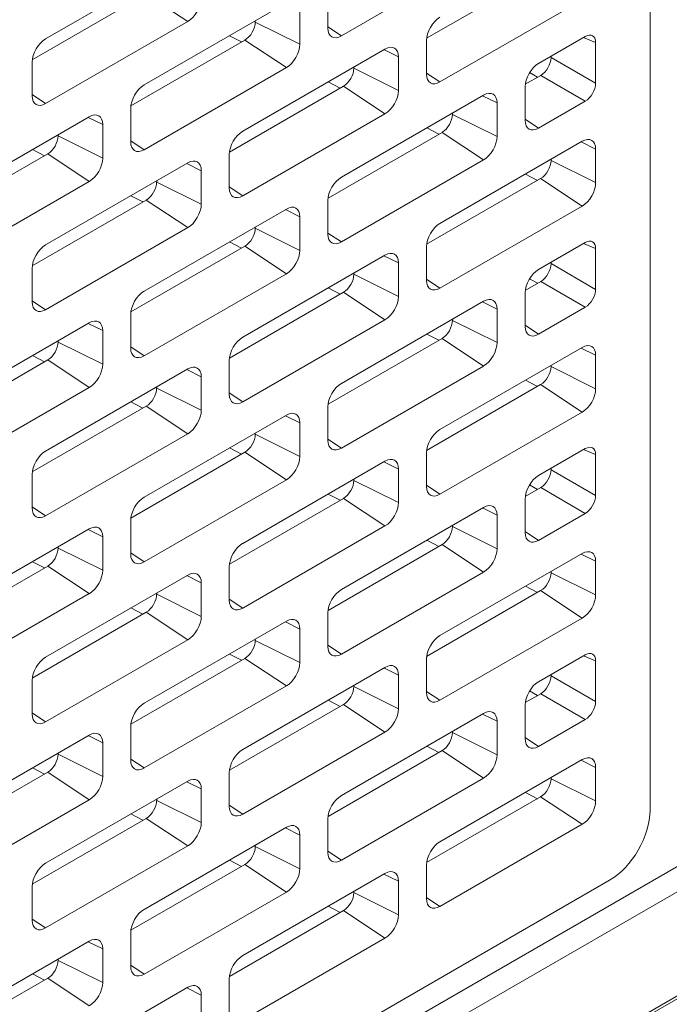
# Model space of a CAD drawing. Header units: millimetres. Extents: x 11 to 1665, y 44 to 957.
# Tile 65 of 69: x 1583 to 1605, y 528 to 561. Entities that reach past the tile are written whole.
import ezdxf

# ---------------------------------------------------------------- set-up
doc = ezdxf.new("R2010")
doc.units = ezdxf.units.MM
doc.header["$MEASUREMENT"] = 0
doc.layers.get('0').update_dxf_attribs({"lineweight": 25})

msp = doc.modelspace()

# ---------------------------------------------------------------- linework, layer by layer
at = {"color": 0, "linetype": 'Continuous', "lineweight": 0, "extrusion": (-5.55112e-17, 0.816497, 0.57735)}
for p, q in [((1604.101, 587.537), (1604.101, 534.465)), ((1593.585, 560.849), (1598.428, 563.645)), ((1588.352, 563.543), (1583.509, 560.747)), ((1596.489, 560.77), (1600.373, 563.012)), ((1583.054, 560.035), (1586.938, 562.278)), ((1586.938, 562.278), (1588.352, 561.339)), ((1593.125, 562.257), (1593.125, 561.114)), ((1356.235, 384.405), (1663.827, 561.993)), ((1356.297, 384.542), (1663.889, 562.13)), ((1591.711, 561.971), (1586.867, 559.175)), ((1596.944, 559.277), (1601.787, 562.073)), ((1592.171, 560.563), (1592.171, 561.706)), ((1583.509, 558.542), (1588.352, 561.339)), ((1590.65, 561.318), (1590.65, 561.359)), ((1590.65, 561.318), (1592.171, 560.563)), ((1593.125, 561.154), (1593.585, 560.849)), ((1586.413, 558.464), (1590.297, 560.706)), ((1589.776, 560.854), (1590.185, 560.641)), ((1590.297, 560.706), (1591.711, 559.767)), ((1596.484, 560.685), (1596.484, 559.542)), ((1601.894, 560.829), (1600.302, 559.91)), ((1602.247, 560.625), (1601.837, 560.796)), ((1602.247, 560.625), (1602.247, 559.235)), ((1595.07, 560.4), (1590.226, 557.603)), ((1595.035, 560.38), (1595.529, 560.134)), ((1583.049, 559.951), (1583.049, 558.807)), ((1595.529, 558.991), (1595.529, 560.134)), ((1600.727, 560.155), (1600.727, 560.113)), ((1600.727, 560.113), (1602.247, 559.235)), ((1366.904, 395.069), (1651.868, 559.593)), ((1586.867, 556.97), (1591.711, 559.767)), ((1594.009, 559.746), (1594.009, 559.787)), ((1594.009, 559.746), (1595.529, 558.991)), ((1596.484, 559.582), (1596.944, 559.277)), ((1599.996, 559.597), (1600.268, 559.441)), ((1593.134, 559.282), (1593.544, 559.07)), ((1599.848, 559.198), (1600.374, 559.502)), ((1600.374, 559.502), (1601.894, 558.624)), ((1652.575, 559.142), (1367.611, 394.618)), ((1589.772, 556.892), (1593.655, 559.134)), ((1593.655, 559.134), (1595.07, 558.195)), ((1599.843, 559.114), (1599.843, 557.971)), ((1583.049, 558.847), (1583.509, 558.542)), ((1598.428, 558.828), (1593.585, 556.031)), ((1598.394, 558.808), (1598.888, 558.562)), ((1598.888, 557.419), (1598.888, 558.562)), ((1600.302, 557.705), (1601.894, 558.624)), ((1586.408, 558.379), (1586.408, 557.236)), ((1597.368, 558.175), (1597.368, 558.215)), ((1584.993, 558.093), (1580.15, 555.296)), ((1584.959, 558.073), (1585.453, 557.828)), ((1590.226, 555.399), (1595.07, 558.195)), ((1597.368, 558.175), (1598.888, 557.419)), ((1599.843, 558.01), (1600.302, 557.705)), ((1585.453, 556.685), (1585.453, 557.828)), ((1593.131, 555.32), (1597.014, 557.562)), ((1596.493, 557.711), (1596.903, 557.498)), ((1597.014, 557.562), (1598.428, 556.623)), ((1583.933, 557.44), (1583.933, 557.481)), ((1583.933, 557.44), (1585.453, 556.685)), ((1586.408, 557.275), (1586.867, 556.97)), ((1601.787, 557.256), (1596.944, 554.46)), ((1601.753, 557.236), (1602.247, 556.991)), ((1583.058, 556.976), (1583.468, 556.763)), ((1602.247, 555.848), (1602.247, 556.991)), ((1579.696, 554.585), (1583.579, 556.827)), ((1583.579, 556.827), (1584.993, 555.888)), ((1589.766, 556.807), (1589.766, 555.664)), ((1593.585, 553.827), (1598.428, 556.623)), ((1600.727, 556.603), (1600.727, 556.644)), ((1600.727, 556.603), (1602.247, 555.848)), ((1588.352, 556.521), (1583.509, 553.725)), ((1588.318, 556.501), (1588.812, 556.256)), ((1588.812, 555.113), (1588.812, 556.256)), ((1580.15, 553.092), (1584.993, 555.888)), ((1587.292, 555.868), (1587.292, 555.909)), ((1587.292, 555.868), (1588.812, 555.113)), ((1596.489, 553.748), (1600.373, 555.991)), ((1599.852, 556.139), (1600.261, 555.926)), ((1600.373, 555.991), (1601.787, 555.052)), ((1589.766, 555.704), (1590.226, 555.399)), ((1583.054, 553.013), (1586.938, 555.256)), ((1586.417, 555.404), (1586.826, 555.191)), ((1586.938, 555.256), (1588.352, 554.317)), ((1593.125, 555.235), (1593.125, 554.092)), ((1591.711, 554.949), (1586.867, 552.153)), ((1591.676, 554.93), (1592.171, 554.684)), ((1596.944, 552.255), (1601.787, 555.052)), ((1592.171, 553.541), (1592.171, 554.684)), ((1583.509, 551.52), (1588.352, 554.317)), ((1590.65, 554.296), (1590.65, 554.337)), ((1590.65, 554.296), (1592.171, 553.541)), ((1593.125, 554.132), (1593.585, 553.827)), ((1586.413, 551.442), (1590.297, 553.684)), ((1589.776, 553.832), (1590.185, 553.619)), ((1590.297, 553.684), (1591.711, 552.745)), ((1596.484, 553.664), (1596.484, 552.52)), ((1601.894, 553.807), (1600.302, 552.888)), ((1602.247, 553.603), (1601.837, 553.774)), ((1602.247, 553.603), (1602.247, 552.213)), ((1595.07, 553.378), (1590.226, 550.581)), ((1595.035, 553.358), (1595.529, 553.112)), ((1583.049, 552.929), (1583.049, 551.786)), ((1595.529, 551.969), (1595.529, 553.112)), ((1600.727, 553.133), (1600.727, 553.091)), ((1600.727, 553.091), (1602.247, 552.213)), ((1586.867, 549.948), (1591.711, 552.745)), ((1594.009, 552.725), (1594.009, 552.765)), ((1594.009, 552.725), (1595.529, 551.969)), ((1596.484, 552.56), (1596.944, 552.255)), ((1599.996, 552.576), (1600.268, 552.419)), ((1593.134, 552.26), (1593.544, 552.048)), ((1599.848, 552.177), (1600.374, 552.48)), ((1600.374, 552.48), (1601.894, 551.602)), ((1589.772, 549.87), (1593.655, 552.112)), ((1593.655, 552.112), (1595.07, 551.173)), ((1599.843, 552.092), (1599.843, 550.949)), ((1583.049, 551.825), (1583.509, 551.52)), ((1598.428, 551.806), (1593.585, 549.009)), ((1598.394, 551.786), (1598.888, 551.541)), ((1598.888, 550.398), (1598.888, 551.541)), ((1600.302, 550.683), (1601.894, 551.602)), ((1586.408, 551.357), (1586.408, 550.214)), ((1590.226, 548.377), (1595.07, 551.173)), ((1597.368, 551.153), (1597.368, 551.194)), ((1584.993, 551.071), (1580.15, 548.275)), ((1584.959, 551.051), (1585.453, 550.806)), ((1597.368, 551.153), (1598.888, 550.398)), ((1599.843, 550.988), (1600.302, 550.683)), ((1585.453, 549.663), (1585.453, 550.806)), ((1593.131, 548.298), (1597.014, 550.54)), ((1596.493, 550.689), (1596.903, 550.476)), ((1597.014, 550.54), (1598.428, 549.601)), ((1583.933, 550.418), (1583.933, 550.459)), ((1583.933, 550.418), (1585.453, 549.663)), ((1586.408, 550.254), (1586.867, 549.948)), ((1601.787, 550.234), (1596.944, 547.438)), ((1601.753, 550.214), (1602.247, 549.969)), ((1583.058, 549.954), (1583.468, 549.741)), ((1602.247, 548.826), (1602.247, 549.969)), ((1579.696, 547.563), (1583.579, 549.806)), ((1588.352, 549.499), (1583.509, 546.703)), ((1583.579, 549.806), (1584.993, 548.867)), ((1589.766, 549.785), (1589.766, 548.642)), ((1593.585, 546.805), (1598.428, 549.601)), ((1600.727, 549.581), (1600.727, 549.622)), ((1600.727, 549.581), (1602.247, 548.826)), ((1588.318, 549.479), (1588.812, 549.234)), ((1588.812, 548.091), (1588.812, 549.234)), ((1580.15, 546.07), (1584.993, 548.867)), ((1587.292, 548.846), (1587.292, 548.887)), ((1587.292, 548.846), (1588.812, 548.091)), ((1596.489, 546.726), (1600.373, 548.969)), ((1599.852, 549.117), (1600.261, 548.904)), ((1600.373, 548.969), (1601.787, 548.03)), ((1589.766, 548.682), (1590.226, 548.377)), ((1583.054, 545.992), (1586.938, 548.234)), ((1586.417, 548.382), (1586.826, 548.169)), ((1586.938, 548.234), (1588.352, 547.295)), ((1593.125, 548.213), (1593.125, 547.07)), ((1591.711, 547.928), (1586.867, 545.131)), ((1591.676, 547.908), (1592.171, 547.662)), ((1596.944, 545.233), (1601.787, 548.03)), ((1592.171, 546.519), (1592.171, 547.662)), ((1583.509, 544.498), (1588.352, 547.295)), ((1590.65, 547.274), (1590.65, 547.315)), ((1590.65, 547.274), (1592.171, 546.519)), ((1589.776, 546.81), (1590.185, 546.598)), ((1593.125, 547.11), (1593.585, 546.805)), ((1586.413, 544.42), (1590.297, 546.662)), ((1590.297, 546.662), (1591.711, 545.723)), ((1596.484, 546.642), (1596.484, 545.499)), ((1601.894, 546.785), (1600.302, 545.866)), ((1602.247, 546.582), (1601.837, 546.752)), ((1602.247, 546.582), (1602.247, 545.191)), ((1595.07, 546.356), (1590.226, 543.559)), ((1595.035, 546.336), (1595.529, 546.09)), ((1583.049, 545.907), (1583.049, 544.764)), ((1595.529, 544.947), (1595.529, 546.09)), ((1600.727, 546.111), (1600.727, 546.069)), ((1600.727, 546.069), (1602.247, 545.191)), ((1586.867, 542.927), (1591.711, 545.723)), ((1594.009, 545.703), (1594.009, 545.743)), ((1594.009, 545.703), (1595.529, 544.947)), ((1596.484, 545.538), (1596.944, 545.233)), ((1599.848, 545.155), (1600.374, 545.458)), ((1599.996, 545.554), (1600.268, 545.397)), ((1600.374, 545.458), (1601.894, 544.581)), ((1593.134, 545.239), (1593.544, 545.026)), ((1583.049, 544.803), (1583.509, 544.498)), ((1589.772, 542.848), (1593.655, 545.09)), ((1593.655, 545.09), (1595.07, 544.151)), ((1599.843, 545.07), (1599.843, 543.927)), ((1598.428, 544.784), (1593.585, 541.988)), ((1598.394, 544.764), (1598.888, 544.519)), ((1598.888, 543.376), (1598.888, 544.519)), ((1600.302, 543.661), (1601.894, 544.581)), ((1586.408, 544.335), (1586.408, 543.192)), ((1590.226, 541.355), (1595.07, 544.151)), ((1597.368, 544.131), (1597.368, 544.172)), ((1597.368, 544.131), (1598.888, 543.376)), ((1584.993, 544.049), (1580.15, 541.253)), ((1584.959, 544.029), (1585.453, 543.784)), ((1585.453, 542.641), (1585.453, 543.784)), ((1599.843, 543.967), (1600.302, 543.661)), ((1593.131, 541.276), (1597.014, 543.519)), ((1596.493, 543.667), (1596.903, 543.454)), ((1597.014, 543.519), (1598.428, 542.58)), ((1583.933, 543.396), (1583.933, 543.437)), ((1583.933, 543.396), (1585.453, 542.641)), ((1586.408, 543.232), (1586.867, 542.927)), ((1601.787, 543.212), (1596.944, 540.416)), ((1601.753, 543.192), (1602.247, 542.947)), ((1579.696, 540.541), (1583.579, 542.784)), ((1583.058, 542.932), (1583.468, 542.719)), ((1583.579, 542.784), (1584.993, 541.845)), ((1602.247, 541.804), (1602.247, 542.947)), ((1588.352, 542.478), (1583.509, 539.681)), ((1588.318, 542.458), (1588.812, 542.212)), ((1589.766, 542.763), (1589.766, 541.62)), ((1593.585, 539.783), (1598.428, 542.58)), ((1600.727, 542.559), (1600.727, 542.6)), ((1600.727, 542.559), (1602.247, 541.804)), ((1588.812, 541.069), (1588.812, 542.212)), ((1580.15, 539.048), (1584.993, 541.845)), ((1587.292, 541.824), (1587.292, 541.865)), ((1587.292, 541.824), (1588.812, 541.069)), ((1596.489, 539.705), (1600.373, 541.947)), ((1599.852, 542.095), (1600.261, 541.882)), ((1600.373, 541.947), (1601.787, 541.008)), ((1589.766, 541.66), (1590.226, 541.355)), ((1583.054, 538.97), (1586.938, 541.212)), ((1586.417, 541.36), (1586.826, 541.147)), ((1586.938, 541.212), (1588.352, 540.273)), ((1593.125, 541.192), (1593.125, 540.048)), ((1591.711, 540.906), (1586.867, 538.109)), ((1591.676, 540.886), (1592.171, 540.64)), ((1596.944, 538.211), (1601.787, 541.008)), ((1592.171, 539.497), (1592.171, 540.64)), ((1583.509, 537.476), (1588.352, 540.273)), ((1590.65, 540.253), (1590.65, 540.293)), ((1590.65, 540.253), (1592.171, 539.497)), ((1589.776, 539.788), (1590.185, 539.576)), ((1593.125, 540.088), (1593.585, 539.783)), ((1601.894, 539.763), (1600.302, 538.844)), ((1586.413, 537.398), (1590.297, 539.64)), ((1590.297, 539.64), (1591.711, 538.701)), ((1596.484, 539.62), (1596.484, 538.477)), ((1602.247, 539.56), (1601.837, 539.73)), ((1602.247, 539.56), (1602.247, 538.169)), ((1595.07, 539.334), (1590.226, 536.537)), ((1595.035, 539.314), (1595.529, 539.069)), ((1600.727, 539.089), (1600.727, 539.047)), ((1583.049, 538.885), (1583.049, 537.742)), ((1595.529, 537.926), (1595.529, 539.069)), ((1600.727, 539.047), (1602.247, 538.169)), ((1586.867, 535.905), (1591.711, 538.701)), ((1594.009, 538.681), (1594.009, 538.722)), ((1594.009, 538.681), (1595.529, 537.926)), ((1596.484, 538.516), (1596.944, 538.211)), ((1599.848, 538.133), (1600.374, 538.436)), ((1599.996, 538.532), (1600.268, 538.375)), ((1600.374, 538.436), (1601.894, 537.559)), ((1593.134, 538.217), (1593.544, 538.004)), ((1583.049, 537.782), (1583.509, 537.476)), ((1589.772, 535.826), (1593.655, 538.068)), ((1598.428, 537.762), (1593.585, 534.966)), ((1593.655, 538.068), (1595.07, 537.129)), ((1598.394, 537.742), (1598.888, 537.497)), ((1599.843, 538.048), (1599.843, 536.905)), ((1598.888, 536.354), (1598.888, 537.497)), ((1600.302, 536.64), (1601.894, 537.559)), ((1586.408, 537.313), (1586.408, 536.17)), ((1590.226, 534.333), (1595.07, 537.129)), ((1597.368, 537.109), (1597.368, 537.15)), ((1597.368, 537.109), (1598.888, 536.354)), ((1584.993, 537.027), (1580.15, 534.231)), ((1584.959, 537.007), (1585.453, 536.762)), ((1585.453, 535.619), (1585.453, 536.762)), ((1599.843, 536.945), (1600.302, 536.64)), ((1583.933, 536.374), (1583.933, 536.415)), ((1593.131, 534.254), (1597.014, 536.497)), ((1596.493, 536.645), (1596.903, 536.432)), ((1597.014, 536.497), (1598.428, 535.558)), ((1583.933, 536.374), (1585.453, 535.619)), ((1586.408, 536.21), (1586.867, 535.905)), ((1601.787, 536.19), (1596.944, 533.394)), ((1601.753, 536.171), (1602.247, 535.925)), ((1579.696, 533.52), (1583.579, 535.762)), ((1583.058, 535.91), (1583.468, 535.697)), ((1583.579, 535.762), (1584.993, 534.823)), ((1589.766, 535.741), (1589.766, 534.598)), ((1602.247, 534.782), (1602.247, 535.925)), ((1588.352, 535.456), (1583.509, 532.659)), ((1588.318, 535.436), (1588.812, 535.19)), ((1593.585, 532.761), (1598.428, 535.558)), ((1600.727, 535.537), (1600.727, 535.578)), ((1600.727, 535.537), (1602.247, 534.782)), ((1588.812, 534.047), (1588.812, 535.19)), ((1599.852, 535.073), (1600.261, 534.86)), ((1580.15, 532.026), (1584.993, 534.823)), ((1587.292, 534.802), (1587.292, 534.843)), ((1587.292, 534.802), (1588.812, 534.047)), ((1596.489, 532.683), (1600.373, 534.925)), ((1600.373, 534.925), (1601.787, 533.986)), ((1589.766, 534.638), (1590.226, 534.333)), ((1583.054, 531.948), (1586.938, 534.19)), ((1586.417, 534.338), (1586.826, 534.126)), ((1586.938, 534.19), (1588.352, 533.251)), ((1593.125, 534.17), (1593.125, 533.027)), ((1591.711, 533.884), (1586.867, 531.087)), ((1591.676, 533.864), (1592.171, 533.619)), ((1596.944, 531.189), (1601.787, 533.986)), ((1592.171, 532.475), (1592.171, 533.619)), ((1583.509, 530.455), (1588.352, 533.251)), ((1590.65, 533.231), (1590.65, 533.272)), ((1590.65, 533.231), (1592.171, 532.475)), ((1593.125, 533.066), (1593.585, 532.761)), ((1589.776, 532.767), (1590.185, 532.554)), ((1586.413, 530.376), (1590.297, 532.618)), ((1590.297, 532.618), (1591.711, 531.679)), ((1596.484, 532.598), (1596.484, 531.455)), ((1367.611, 396.337), (1602.724, 532.079)), ((1595.07, 532.312), (1590.226, 529.516)), ((1595.035, 532.292), (1595.529, 532.047)), ((1595.529, 530.904), (1595.529, 532.047)), ((1583.049, 531.863), (1583.049, 530.72)), ((1586.867, 528.883), (1591.711, 531.679)), ((1594.009, 531.659), (1594.009, 531.7)), ((1594.009, 531.659), (1595.529, 530.904)), ((1596.484, 531.495), (1596.944, 531.189)), ((1589.772, 528.804), (1593.655, 531.047)), ((1593.134, 531.195), (1593.544, 530.982)), ((1593.655, 531.047), (1595.07, 530.108)), ((1583.049, 530.76), (1583.509, 530.455)), ((1586.408, 530.291), (1586.408, 529.148)), ((1590.226, 527.311), (1595.07, 530.108)), ((1584.993, 530.006), (1580.15, 527.209)), ((1584.959, 529.986), (1585.453, 529.74)), ((1585.453, 528.597), (1585.453, 529.74)), ((1583.933, 529.352), (1583.933, 529.393)), ((1583.933, 529.352), (1585.453, 528.597)), ((1586.408, 529.188), (1586.867, 528.883)), ((1579.696, 526.498), (1583.579, 528.74)), ((1583.058, 528.888), (1583.468, 528.676)), ((1583.579, 528.74), (1584.993, 527.801)), ((1589.766, 528.72), (1589.766, 527.576)), ((1588.352, 528.434), (1583.509, 525.637)), ((1588.318, 528.414), (1588.812, 528.168)), ((1588.812, 527.025), (1588.812, 528.168))]:
    msp.add_line(p, q, dxfattribs=at)
at = {"color": 0, "linetype": 'Continuous', "lineweight": 0}
for centre, major_axis, ratio, start_param, end_param in [((1588.352, 561.869), (0.325, 0.563), 0.57735, -2.356194, -0.785398), ((1590.297, 561.114), (0.25, 0.433), 0.57735, -2.356194, -0.785398), ((1596.944, 560.951), (-0.325, -0.563), 0.57735, -2.356194, -0.785398), ((1593.585, 561.379), (-0.325, -0.563), 0.57735, -0.785398, 0.785398), ((1583.509, 560.216), (-0.325, -0.563), 0.57735, -2.356194, -0.785398), ((1591.711, 560.298), (0.325, 0.563), 0.57735, -2.356194, -0.785398), ((1595.07, 559.869), (0.325, 0.563), 0.57735, -0.785398, 0.785398), ((1600.302, 559.379), (-0.325, -0.563), 0.57735, -2.356194, -0.785398), ((1600.372, 559.91), (0.25, 0.433), 0.580589, -2.353398, -0.788195), ((1593.655, 559.542), (0.25, 0.433), 0.57735, -2.356194, -0.785398), ((1596.944, 559.808), (-0.325, -0.563), 0.57735, -0.785398, 0.785398), ((1586.867, 558.644), (-0.325, -0.563), 0.57735, -2.356194, -0.785398), ((1595.07, 558.726), (0.325, 0.563), 0.57735, -2.356194, -0.785398), ((1598.428, 558.297), (0.325, 0.563), 0.57735, -0.785398, 0.785398), ((1583.509, 559.073), (-0.325, -0.563), 0.57735, -0.785398, 0.785398), ((1584.993, 557.562), (0.325, 0.563), 0.57735, -0.785398, 0.785398), ((1597.014, 557.971), (0.25, 0.433), 0.57735, -2.356194, -0.785398), ((1600.302, 558.236), (-0.325, -0.563), 0.57735, -0.785398, 0.785398), ((1590.226, 557.072), (-0.325, -0.563), 0.57735, -2.356194, -0.785398), ((1583.579, 557.236), (0.25, 0.433), 0.57735, -2.356194, -0.785398), ((1586.867, 557.501), (-0.325, -0.563), 0.57735, -0.785398, 0.785398), ((1598.428, 557.154), (0.325, 0.563), 0.57735, -2.356194, -0.785398), ((1601.787, 556.725), (0.325, 0.563), 0.57735, -0.785398, 0.785398), ((1584.993, 556.419), (0.325, 0.563), 0.57735, -2.356194, -0.785398), ((1588.352, 555.991), (0.325, 0.563), 0.57735, -0.785398, 0.785398), ((1600.373, 556.399), (0.25, 0.433), 0.57735, -2.356194, -0.785398), ((1586.938, 555.664), (0.25, 0.433), 0.57735, -2.356194, -0.785398), ((1593.585, 555.501), (-0.325, -0.563), 0.57735, -2.356194, -0.785398), ((1590.226, 555.929), (-0.325, -0.563), 0.57735, -0.785398, 0.785398), ((1601.787, 555.582), (0.325, 0.563), 0.57735, -2.356194, -0.785398), ((1588.352, 554.847), (0.325, 0.563), 0.57735, -2.356194, -0.785398), ((1591.711, 554.419), (0.325, 0.563), 0.57735, -0.785398, 0.785398), ((1590.297, 554.092), (0.25, 0.433), 0.57735, -2.356194, -0.785398), ((1596.944, 553.929), (-0.325, -0.563), 0.57735, -2.356194, -0.785398), ((1593.585, 554.358), (-0.325, -0.563), 0.57735, -0.785398, 0.785398), ((1583.509, 553.194), (-0.325, -0.563), 0.57735, -2.356194, -0.785398), ((1591.711, 553.276), (0.325, 0.563), 0.57735, -2.356194, -0.785398), ((1595.07, 552.847), (0.325, 0.563), 0.57735, -0.785398, 0.785398), ((1600.302, 552.357), (-0.325, -0.563), 0.57735, -2.356194, -0.785398), ((1600.372, 552.888), (0.25, 0.433), 0.580589, -2.353398, -0.788195), ((1593.655, 552.52), (0.25, 0.433), 0.57735, -2.356194, -0.785398), ((1596.944, 552.786), (-0.325, -0.563), 0.57735, -0.785398, 0.785398), ((1586.867, 551.622), (-0.325, -0.563), 0.57735, -2.356194, -0.785398), ((1595.07, 551.704), (0.325, 0.563), 0.57735, -2.356194, -0.785398), ((1598.428, 551.275), (0.325, 0.563), 0.57735, -0.785398, 0.785398), ((1583.509, 552.051), (-0.325, -0.563), 0.57735, -0.785398, 0.785398), ((1584.993, 550.54), (0.325, 0.563), 0.57735, -0.785398, 0.785398), ((1597.014, 550.949), (0.25, 0.433), 0.57735, -2.356194, -0.785398), ((1600.302, 551.214), (-0.325, -0.563), 0.57735, -0.785398, 0.785398), ((1590.226, 550.051), (-0.325, -0.563), 0.57735, -2.356194, -0.785398), ((1583.579, 550.214), (0.25, 0.433), 0.57735, -2.356194, -0.785398), ((1586.867, 550.479), (-0.325, -0.563), 0.57735, -0.785398, 0.785398), ((1598.428, 550.132), (0.325, 0.563), 0.57735, -2.356194, -0.785398), ((1601.787, 549.703), (0.325, 0.563), 0.57735, -0.785398, 0.785398), ((1584.993, 549.397), (0.325, 0.563), 0.57735, -2.356194, -0.785398), ((1588.352, 548.969), (0.325, 0.563), 0.57735, -0.785398, 0.785398), ((1600.373, 549.377), (0.25, 0.433), 0.57735, -2.356194, -0.785398), ((1586.938, 548.642), (0.25, 0.433), 0.57735, -2.356194, -0.785398), ((1593.585, 548.479), (-0.325, -0.563), 0.57735, -2.356194, -0.785398), ((1601.787, 548.56), (0.325, 0.563), 0.57735, -2.356194, -0.785398), ((1590.226, 548.907), (-0.325, -0.563), 0.57735, -0.785398, 0.785398), ((1588.352, 547.826), (0.325, 0.563), 0.57735, -2.356194, -0.785398), ((1591.711, 547.397), (0.325, 0.563), 0.57735, -0.785398, 0.785398), ((1590.297, 547.07), (0.25, 0.433), 0.57735, -2.356194, -0.785398), ((1596.944, 546.907), (-0.325, -0.563), 0.57735, -2.356194, -0.785398), ((1593.585, 547.336), (-0.325, -0.563), 0.57735, -0.785398, 0.785398), ((1583.509, 546.172), (-0.325, -0.563), 0.57735, -2.356194, -0.785398), ((1591.711, 546.254), (0.325, 0.563), 0.57735, -2.356194, -0.785398), ((1595.07, 545.825), (0.325, 0.563), 0.57735, -0.785398, 0.785398), ((1600.302, 545.335), (-0.325, -0.563), 0.57735, -2.356194, -0.785398), ((1600.372, 545.867), (0.25, 0.433), 0.580589, -2.353398, -0.788195), ((1593.655, 545.499), (0.25, 0.433), 0.57735, -2.356194, -0.785398), ((1596.944, 545.764), (-0.325, -0.563), 0.57735, -0.785398, 0.785398), ((1586.867, 544.6), (-0.325, -0.563), 0.57735, -2.356194, -0.785398), ((1595.07, 544.682), (0.325, 0.563), 0.57735, -2.356194, -0.785398), ((1598.428, 544.253), (0.325, 0.563), 0.57735, -0.785398, 0.785398), ((1583.509, 545.029), (-0.325, -0.563), 0.57735, -0.785398, 0.785398), ((1584.993, 543.519), (0.325, 0.563), 0.57735, -0.785398, 0.785398), ((1597.014, 543.927), (0.25, 0.433), 0.57735, -2.356194, -0.785398), ((1600.302, 544.192), (-0.325, -0.563), 0.57735, -0.785398, 0.785398), ((1590.226, 543.029), (-0.325, -0.563), 0.57735, -2.356194, -0.785398), ((1583.579, 543.192), (0.25, 0.433), 0.57735, -2.356194, -0.785398), ((1586.867, 543.457), (-0.325, -0.563), 0.57735, -0.785398, 0.785398), ((1598.428, 543.11), (0.325, 0.563), 0.57735, -2.356194, -0.785398), ((1601.787, 542.682), (0.325, 0.563), 0.57735, -0.785398, 0.785398), ((1584.993, 542.375), (0.325, 0.563), 0.57735, -2.356194, -0.785398), ((1588.352, 541.947), (0.325, 0.563), 0.57735, -0.785398, 0.785398), ((1600.373, 542.355), (0.25, 0.433), 0.57735, -2.356194, -0.785398), ((1586.938, 541.62), (0.25, 0.433), 0.57735, -2.356194, -0.785398), ((1593.585, 541.457), (-0.325, -0.563), 0.57735, -2.356194, -0.785398), ((1601.787, 541.539), (0.325, 0.563), 0.57735, -2.356194, -0.785398), ((1590.226, 541.886), (-0.325, -0.563), 0.57735, -0.785398, 0.785398), ((1588.352, 540.804), (0.325, 0.563), 0.57735, -2.356194, -0.785398), ((1591.711, 540.375), (0.325, 0.563), 0.57735, -0.785398, 0.785398), ((1590.297, 540.048), (0.25, 0.433), 0.57735, -2.356194, -0.785398), ((1596.944, 539.885), (-0.325, -0.563), 0.57735, -2.356194, -0.785398), ((1593.585, 540.314), (-0.325, -0.563), 0.57735, -0.785398, 0.785398), ((1583.509, 539.15), (-0.325, -0.563), 0.57735, -2.356194, -0.785398), ((1591.711, 539.232), (0.325, 0.563), 0.57735, -2.356194, -0.785398), ((1595.07, 538.803), (0.325, 0.563), 0.57735, -0.785398, 0.785398), ((1600.302, 538.313), (-0.325, -0.563), 0.57735, -2.356194, -0.785398), ((1600.372, 538.845), (0.25, 0.433), 0.580589, -2.353398, -0.788195), ((1593.655, 538.477), (0.25, 0.433), 0.57735, -2.356194, -0.785398), ((1596.944, 538.742), (-0.325, -0.563), 0.57735, -0.785398, 0.785398), ((1586.867, 537.579), (-0.325, -0.563), 0.57735, -2.356194, -0.785398), ((1595.07, 537.66), (0.325, 0.563), 0.57735, -2.356194, -0.785398), ((1598.428, 537.232), (0.325, 0.563), 0.57735, -0.785398, 0.785398), ((1583.509, 538.007), (-0.325, -0.563), 0.57735, -0.785398, 0.785398), ((1584.993, 536.497), (0.325, 0.563), 0.57735, -0.785398, 0.785398), ((1597.014, 536.905), (0.25, 0.433), 0.57735, -2.356194, -0.785398), ((1600.302, 537.17), (-0.325, -0.563), 0.57735, -0.785398, 0.785398), ((1590.226, 536.007), (-0.325, -0.563), 0.57735, -2.356194, -0.785398), ((1583.579, 536.17), (0.25, 0.433), 0.57735, -2.356194, -0.785398), ((1586.867, 536.435), (-0.325, -0.563), 0.57735, -0.785398, 0.785398), ((1598.428, 536.088), (0.325, 0.563), 0.57735, -2.356194, -0.785398), ((1601.787, 535.66), (0.325, 0.563), 0.57735, -0.785398, 0.785398), ((1584.993, 535.354), (0.325, 0.563), 0.57735, -2.356194, -0.785398), ((1588.352, 534.925), (0.325, 0.563), 0.57735, -0.785398, 0.785398), ((1600.373, 535.333), (0.25, 0.433), 0.57735, -2.356194, -0.785398), ((1586.938, 534.598), (0.25, 0.433), 0.57735, -2.356194, -0.785398), ((1593.585, 534.435), (-0.325, -0.563), 0.57735, -2.356194, -0.785398), ((1601.787, 534.517), (0.325, 0.563), 0.57735, -2.356194, -0.785398), ((1590.226, 534.864), (-0.325, -0.563), 0.57735, -0.785398, 0.785398), ((1588.352, 533.782), (0.325, 0.563), 0.57735, -2.356194, -0.785398), ((1591.711, 533.353), (0.325, 0.563), 0.57735, -0.785398, 0.785398), ((1596.944, 532.863), (-0.325, -0.563), 0.57735, -2.356194, -0.785398), ((1590.297, 533.027), (0.25, 0.433), 0.57735, -2.356194, -0.785398), ((1593.585, 533.292), (-0.325, -0.563), 0.57735, -0.785398, 0.785398), ((1583.509, 532.128), (-0.325, -0.563), 0.57735, -2.356194, -0.785398), ((1591.711, 532.21), (0.325, 0.563), 0.57735, -2.356194, -0.785398), ((1595.07, 531.781), (0.325, 0.563), 0.57735, -0.785398, 0.785398), ((1593.655, 531.455), (0.25, 0.433), 0.57735, -2.356194, -0.785398), ((1596.944, 531.72), (-0.325, -0.563), 0.57735, -0.785398, 0.785398), ((1586.867, 530.557), (-0.325, -0.563), 0.57735, -2.356194, -0.785398), ((1583.509, 530.985), (-0.325, -0.563), 0.57735, -0.785398, 0.785398), ((1595.07, 530.638), (0.325, 0.563), 0.57735, -2.356194, -0.785398), ((1584.993, 529.475), (0.325, 0.563), 0.57735, -0.785398, 0.785398), ((1590.226, 528.985), (-0.325, -0.563), 0.57735, -2.356194, -0.785398), ((1583.579, 529.148), (0.25, 0.433), 0.57735, -2.356194, -0.785398), ((1586.867, 529.414), (-0.325, -0.563), 0.57735, -0.785398, 0.785398), ((1584.993, 528.332), (0.325, 0.563), 0.57735, -2.356194, -0.785398), ((1588.352, 527.903), (0.325, 0.563), 0.57735, -0.785398, 0.785398)]:
    msp.add_ellipse(centre, major_axis=major_axis, ratio=ratio, start_param=start_param, end_param=end_param, dxfattribs=at)
at = {"color": 0, "linetype": 'Continuous', "lineweight": 0, "extrusion": (2.77556e-17, 4.80741e-17, -1)}
for centre in [(1601.892, 560.418), (1601.892, 553.396), (1601.892, 546.375), (1601.892, 539.353)]:
    msp.add_ellipse(centre, major_axis=(0.251, 0.435), ratio=0.57413, start_param=-0.782601, end_param=0.782601, dxfattribs=at)
at = {"color": 0, "linetype": 'Continuous', "lineweight": 0, "extrusion": (4.80741e-17, -2.77556e-17, -1)}
for centre in [(1601.892, 559.033), (1601.892, 552.011), (1601.892, 544.989), (1601.892, 537.967)]:
    msp.add_ellipse(centre, major_axis=(-0.25, -0.433), ratio=0.580589, start_param=-2.353398, end_param=-0.788195, dxfattribs=at)
at = {"color": 0, "linetype": 'Continuous', "lineweight": 0, "extrusion": (-1.51659e-16, -4.0637e-17, -1)}
msp.add_ellipse((1602.724, 533.67), major_axis=(-0.974, -1.687), ratio=0.57735, start_param=-2.356194, end_param=-0.785398, dxfattribs=at)

doc.saveas('drawing.dxf')
